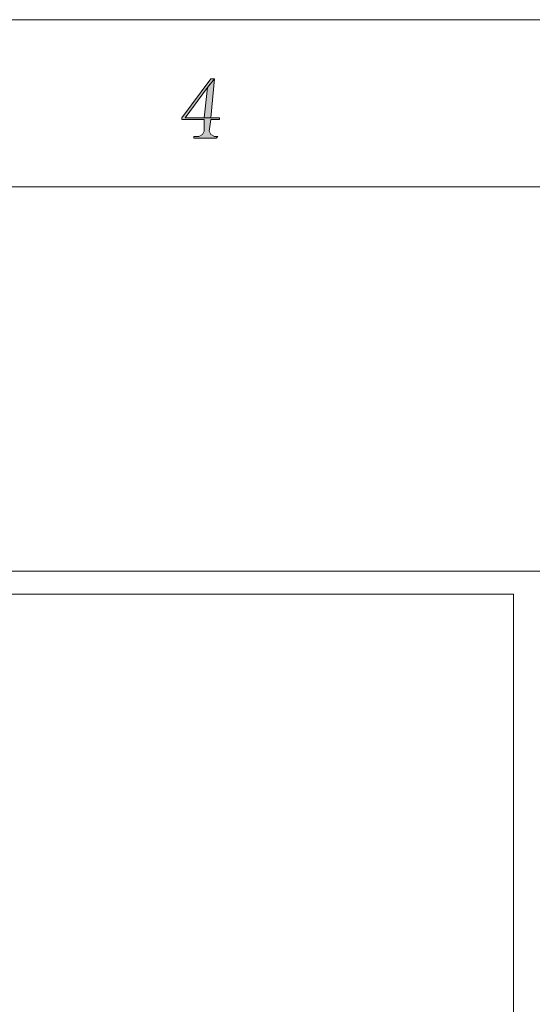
# Model space of a CAD drawing. Header units: millimetres. Extents: x -296 to 295, y -209 to 209.
# Tile 96 of 140: x 18 to 63, y 124 to 209. Entities that reach past the tile are written whole.
import ezdxf
from ezdxf.lldxf.tags import DXFTag

# ---------------------------------------------------------------- set-up
doc = ezdxf.new("R2010")
doc.units = ezdxf.units.MM
doc.header["$MEASUREMENT"] = 0
doc.layers.add('layer 1', color=7, linetype='Continuous')
tags = doc.linetypes.add('New Line10', pattern=[1.5, 1, -0.5]).pattern_tags.tags
tags[6:7] = [DXFTag(74, 4), DXFTag(75, 0), DXFTag(340, '0'), DXFTag(46, 1.0), DXFTag(50, 0.0), DXFTag(44, 0.0), DXFTag(45, 0.0)]
tags[4:5] = [DXFTag(74, 4), DXFTag(75, 0), DXFTag(340, '0'), DXFTag(46, 1.0), DXFTag(50, 0.0), DXFTag(44, 0.0), DXFTag(45, 0.0)]
tags = doc.linetypes.add('New Line7', pattern=[1.5, 1, -0.5]).pattern_tags.tags
tags[6:7] = [DXFTag(74, 4), DXFTag(75, 0), DXFTag(340, '0'), DXFTag(46, 1.0), DXFTag(50, 0.0), DXFTag(44, 0.0), DXFTag(45, 0.0)]
tags[4:5] = [DXFTag(74, 4), DXFTag(75, 0), DXFTag(340, '0'), DXFTag(46, 1.0), DXFTag(50, 0.0), DXFTag(44, 0.0), DXFTag(45, 0.0)]

msp = doc.modelspace()

# ---------------------------------------------------------------- hatches: boundary and pattern name
at = {"layer": 'layer 1'}
h = msp.add_hatch(color=1, dxfattribs=at)
edge = h.paths.add_edge_path()
edge.add_spline(control_points=[(35.296, 204.1168), (35.296, 204.1168), (34.9969, 204.1168), (34.9969, 204.1168), (34.9969, 204.1168), (32.4548, 200.7428), (32.4548, 200.7428), (32.4548, 200.7428), (32.4548, 200.5961), (32.4548, 200.5961), (32.4548, 200.5961), (34.3988, 200.5961), (34.3988, 200.5961), (34.3988, 200.5961), (34.3988, 199.5693), (34.3988, 199.5693), (34.3988, 199.5693), (34.2493, 199.2759), (34.2493, 199.2759), (34.2493, 199.2759), (33.9502, 199.1292), (33.9502, 199.1292), (33.9502, 199.1292), (33.5016, 199.1292), (33.5016, 199.1292), (33.5016, 199.1292), (33.5016, 198.9825), (33.5016, 198.9825), (33.5016, 198.9825), (35.4455, 198.9825), (35.4455, 198.9825), (35.4455, 198.9825), (35.5951, 199.1292), (35.5951, 199.1292), (35.5951, 199.1292), (35.296, 199.1292), (35.296, 199.1292), (35.296, 199.1292), (34.9969, 199.2759), (34.9969, 199.2759), (34.9969, 199.2759), (34.8474, 199.5693), (34.8474, 199.5693), (34.8474, 199.5693), (34.9969, 200.5961), (34.9969, 200.5961), (34.9969, 200.5961), (35.7446, 200.5961), (35.7446, 200.5961), (35.7446, 200.5961), (35.7446, 200.7428), (35.7446, 200.7428), (35.7446, 200.7428), (34.9969, 200.7428), (34.9969, 200.7428), (34.9969, 200.7428), (32.7539, 200.7428), (32.7539, 200.7428), (32.7539, 200.7428), (34.6979, 203.3833), (34.6979, 203.3833), (34.6979, 203.3833), (34.6979, 203.3833), (34.6979, 203.3833), (34.6979, 203.3833), (35.296, 204.1168), (35.296, 204.1168)], knot_values=[0, 0, 0, 0, 0.0454545, 0.0454545, 0.0454545, 0.0909091, 0.0909091, 0.0909091, 0.1363636, 0.1363636, 0.1363636, 0.1818182, 0.1818182, 0.1818182, 0.2272727, 0.2272727, 0.2272727, 0.2727273, 0.2727273, 0.2727273, 0.3181818, 0.3181818, 0.3181818, 0.3636364, 0.3636364, 0.3636364, 0.4090909, 0.4090909, 0.4090909, 0.4545455, 0.4545455, 0.4545455, 0.5, 0.5, 0.5, 0.5454545, 0.5454545, 0.5454545, 0.5909091, 0.5909091, 0.5909091, 0.6363636, 0.6363636, 0.6363636, 0.6818182, 0.6818182, 0.6818182, 0.7272727, 0.7272727, 0.7272727, 0.7727273, 0.7727273, 0.7727273, 0.8181818, 0.8181818, 0.8181818, 0.8636364, 0.8636364, 0.8636364, 0.9090909, 0.9090909, 0.9090909, 0.9545455, 0.9545455, 0.9545455, 1, 1, 1, 1], degree=3, periodic=1)
h = msp.add_hatch(color=1, dxfattribs=at)
edge = h.paths.add_edge_path()
edge.add_spline(control_points=[(35.296, 204.1168), (35.296, 204.1168), (34.6979, 203.3833), (34.6979, 203.3833), (34.6979, 203.3833), (34.3988, 200.7428), (34.3988, 200.7428), (34.3988, 200.7428), (32.7539, 200.7428), (32.7539, 200.7428), (32.7539, 200.7428), (34.9969, 200.7428), (34.9969, 200.7428), (34.9969, 200.7428), (35.296, 204.1168), (35.296, 204.1168)], knot_values=[0, 0, 0, 0, 0.2, 0.2, 0.2, 0.4, 0.4, 0.4, 0.6, 0.6, 0.6, 0.8, 0.8, 0.8, 1, 1, 1, 1], degree=3, periodic=1)

# ---------------------------------------------------------------- linework, layer by layer
at = {"layer": 'layer 1', "color": 1, "lineweight": 0}
msp.add_open_spline([(295.3283, 209.2747), (295.3283, 209.2747), (295.3283, -208.9236), (295.3283, -208.9236), (295.3283, -208.9236), (-296.1944, -208.9236), (-296.1944, -208.9236), (-296.1944, -208.9236), (-296.1944, 209.2747), (-296.1944, 209.2747), (-296.1944, 209.2747), (295.3283, 209.2747), (295.3283, 209.2747)], degree=3, knots=[0, 0, 0, 0, 0.25, 0.25, 0.25, 0.5, 0.5, 0.5, 0.75, 0.75, 0.75, 1, 1, 1, 1], dxfattribs=at)
at = {"layer": 'layer 1', "lineweight": 0}
for points, knots in [([(35.296, 204.1168), (35.296, 204.1168), (34.9969, 204.1168), (34.9969, 204.1168), (34.9969, 204.1168), (32.4548, 200.7428), (32.4548, 200.7428), (32.4548, 200.7428), (32.4548, 200.5961), (32.4548, 200.5961), (32.4548, 200.5961), (34.3988, 200.5961), (34.3988, 200.5961), (34.3988, 200.5961), (34.3988, 199.5693), (34.3988, 199.5693), (34.3988, 199.5693), (34.2493, 199.2759), (34.2493, 199.2759), (34.2493, 199.2759), (33.9502, 199.1292), (33.9502, 199.1292), (33.9502, 199.1292), (33.5016, 199.1292), (33.5016, 199.1292), (33.5016, 199.1292), (33.5016, 198.9825), (33.5016, 198.9825), (33.5016, 198.9825), (35.4455, 198.9825), (35.4455, 198.9825), (35.4455, 198.9825), (35.5951, 199.1292), (35.5951, 199.1292), (35.5951, 199.1292), (35.296, 199.1292), (35.296, 199.1292), (35.296, 199.1292), (34.9969, 199.2759), (34.9969, 199.2759), (34.9969, 199.2759), (34.8474, 199.5693), (34.8474, 199.5693), (34.8474, 199.5693), (34.9969, 200.5961), (34.9969, 200.5961), (34.9969, 200.5961), (35.7446, 200.5961), (35.7446, 200.5961), (35.7446, 200.5961), (35.7446, 200.7428), (35.7446, 200.7428), (35.7446, 200.7428), (34.9969, 200.7428), (34.9969, 200.7428), (34.9969, 200.7428), (32.7539, 200.7428), (32.7539, 200.7428), (32.7539, 200.7428), (34.6979, 203.3833), (34.6979, 203.3833), (34.6979, 203.3833), (34.6979, 203.3833), (34.6979, 203.3833), (34.6979, 203.3833), (35.296, 204.1168), (35.296, 204.1168)], [0, 0, 0, 0, 0.0454545, 0.0454545, 0.0454545, 0.0909091, 0.0909091, 0.0909091, 0.1363636, 0.1363636, 0.1363636, 0.1818182, 0.1818182, 0.1818182, 0.2272727, 0.2272727, 0.2272727, 0.2727273, 0.2727273, 0.2727273, 0.3181818, 0.3181818, 0.3181818, 0.3636364, 0.3636364, 0.3636364, 0.4090909, 0.4090909, 0.4090909, 0.4545455, 0.4545455, 0.4545455, 0.5, 0.5, 0.5, 0.5454545, 0.5454545, 0.5454545, 0.5909091, 0.5909091, 0.5909091, 0.6363636, 0.6363636, 0.6363636, 0.6818182, 0.6818182, 0.6818182, 0.7272727, 0.7272727, 0.7272727, 0.7727273, 0.7727273, 0.7727273, 0.8181818, 0.8181818, 0.8181818, 0.8636364, 0.8636364, 0.8636364, 0.9090909, 0.9090909, 0.9090909, 0.9545455, 0.9545455, 0.9545455, 1, 1, 1, 1]), ([(35.296, 204.1168), (35.296, 204.1168), (34.6979, 203.3833), (34.6979, 203.3833), (34.6979, 203.3833), (34.3988, 200.7428), (34.3988, 200.7428), (34.3988, 200.7428), (32.7539, 200.7428), (32.7539, 200.7428), (32.7539, 200.7428), (34.9969, 200.7428), (34.9969, 200.7428), (34.9969, 200.7428), (35.296, 204.1168), (35.296, 204.1168)], [0, 0, 0, 0, 0.2, 0.2, 0.2, 0.4, 0.4, 0.4, 0.6, 0.6, 0.6, 0.8, 0.8, 0.8, 1, 1, 1, 1])]:
    msp.add_open_spline(points, degree=3, knots=knots, dxfattribs=at)
at = {"layer": 'layer 1', "color": 5, "lineweight": 0}
msp.add_open_spline([(283.3586, 194.7284), (283.3586, 194.7284), (-281.2487, 194.7284), (-281.2487, 194.7284)], degree=3, dxfattribs=at)
msp.add_open_spline([(-281.2487, 194.7284), (-281.2487, 194.7284), (-281.2487, -197.0649), (-281.2487, -197.0649), (-281.2487, -197.0649), (283.3586, -197.0649), (283.3586, -197.0649)], degree=3, knots=[0, 0, 0, 0, 0.5, 0.5, 0.5, 1, 1, 1, 1], dxfattribs=at)
at = {"layer": 'layer 1', "lineweight": 0}
msp.add_open_spline([(-21.248, 161.3214), (-21.248, 161.3214), (77.3036, 161.3214), (77.3036, 161.3214)], degree=3, dxfattribs=at)
at = {"layer": 'layer 1', "linetype": 'New Line7', "lineweight": 9}
msp.add_open_spline([(-7.672, 159.3214), (-7.672, 159.3214), (61.328, 159.3214), (61.328, 159.3214)], degree=3, dxfattribs=at)
at = {"layer": 'layer 1', "linetype": 'New Line10', "lineweight": 9}
msp.add_open_spline([(61.328, 159.3214), (61.328, 159.3214), (61.328, 3.3214), (61.328, 3.3214)], degree=3, dxfattribs=at)

doc.saveas('drawing.dxf')
